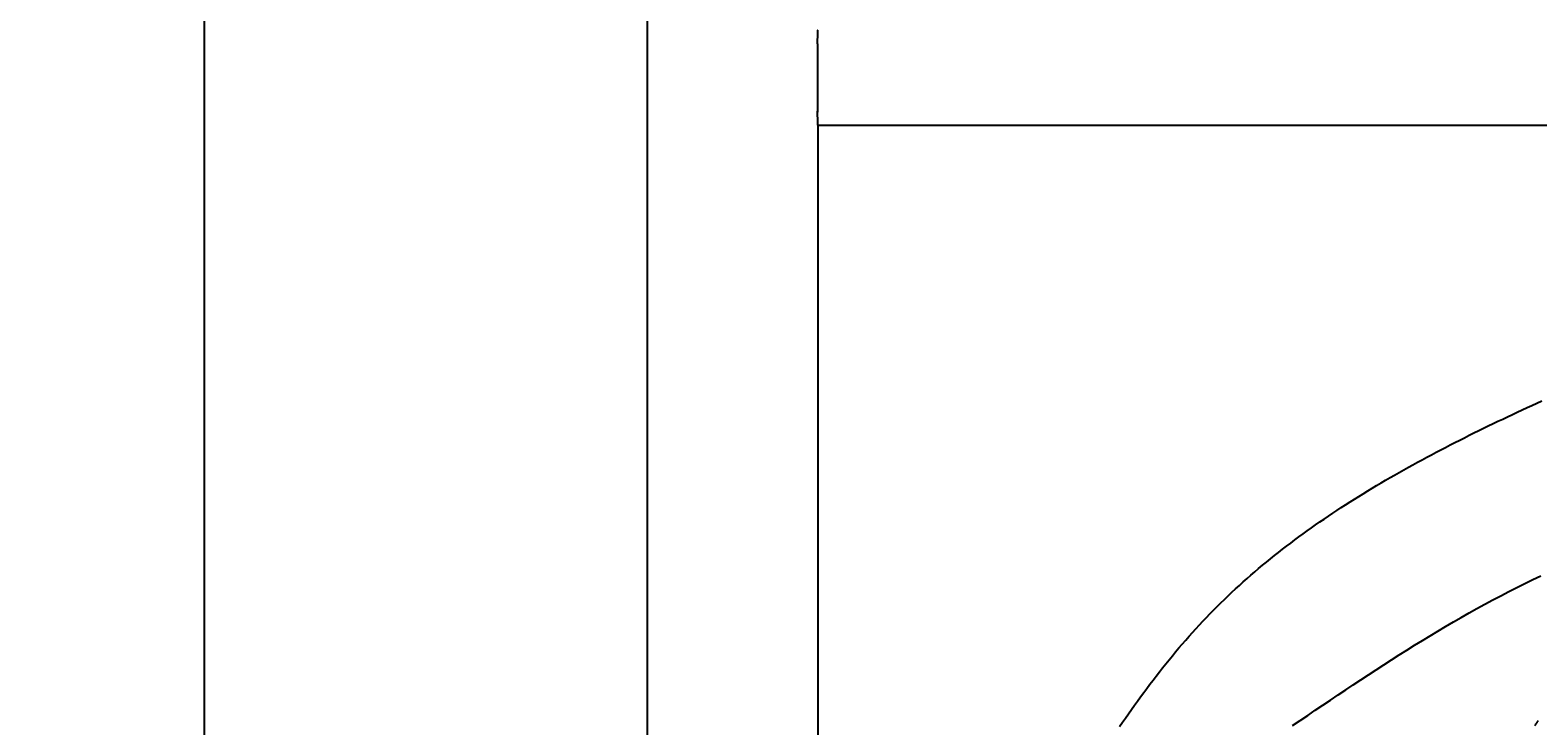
# Model space of a CAD drawing. Extents: x 715 to 7297, y 267 to 3528.
# Tile 13 of 65: x 715 to 1589, y 2589 to 2992. Entities that reach past the tile are written whole.
import ezdxf

# ---------------------------------------------------------------- set-up
doc = ezdxf.new("R2010")
doc.units = 0
doc.layers.get('0').update_dxf_attribs({"linetype": 'CONTINUOUS'})
doc.layers.get('DEFPOINTS').update_dxf_attribs({"linetype": 'CONTINUOUS'})
for name, color, linetype in [('4', 3, 'CONTINUOUS'), ('5', 3, 'CONTINUOUS'), ('CAR', 10, 'CONTINUOUS')]:
    doc.layers.add(name, color=color, linetype=linetype)
doc.styles.get("Standard").update_dxf_attribs({"font": 'ISOCP.SHX'})
doc.dimstyles.get("Standard").update_dxf_attribs({"dimtxt": 2.5, "dimasz": 2.5, "dimexe": 1.25, "dimexo": 0.625, "dimtad": 1, "dimcen": 2.5, "dimazin": 3, "dimtfac": 1, "dimtmove": 0, "dimatfit": 3})

# ---------------------------------------------------------------- blocks, each defined once
blk = doc.blocks.new('PUNKT')
at = {"layer": '4', "color": 0, "linetype": 'BYBLOCK'}
blk.add_line((-0.5, 0), (-1, 0), dxfattribs=at)
at = {"layer": '4', "color": 0, "linetype": 'BYBLOCK', "const_width": 0.5}
blk.add_lwpolyline([(-0.25, 0, 1), (0.25, 0, 1)], format="xyb", close=True, dxfattribs=at)
blk = doc.blocks.new('*U15')
at = {"layer": '5', "color": 2}
blk.add_text('280', height=70, rotation=90, dxfattribs=at).set_placement((785.85, 1614.63))
blk = doc.blocks.new('*D4')
at = {"layer": '5'}
for p, q in [((1352.73, 3087.27), (775.85, 3087.27)), ((815.85, 327.27), (815.85, 3047.27)), ((1352.77, 287.27), (775.85, 287.27))]:
    blk.add_line(p, q, dxfattribs=at)
at = {"layer": 'DEFPOINTS', "color": 0}
for p in [(815.85, 3087.27), (1372.73, 3087.27), (1372.77, 287.27)]:
    blk.add_point(p, dxfattribs=at)
blk.add_blockref('*U15', (0, 0))
at = {"layer": '5', "xscale": 40, "yscale": 40, "zscale": 40}
for p, rotation in [((815.85, 3087.27), 90), ((815.85, 287.27), 270)]:
    blk.add_blockref('PUNKT', p, dxfattribs=dict(at, rotation=rotation))

msp = doc.modelspace()

# ---------------------------------------------------------------- linework, layer by layer
for p, q in [((1072.775, 337.271), (1072.775, 3037.271)), ((1171.533, 2984.271), (1171.533, 2945.271)), ((1171.533, 2945.271), (1171.533, 2944.771)), ((1171.672, 2937.271), (1171.721, 437.271)), ((1171.672, 2937.271), (1533.302, 2937.271)), ((1533.302, 2937.271), (6020.477, 2937.271))]:
    msp.add_line(p, q)
for points in [[(1171.53, 2984.27, 0), (1171.53, 2984.37, 0), (1171.53, 2984.47, 0), (1171.53, 2984.57, 0), (1171.53, 2984.66, 0), (1171.53, 2984.76, 0), (1171.53, 2984.86, 0), (1171.53, 2984.96, 0), (1171.53, 2985.06, 0), (1171.53, 2985.15, 0), (1171.53, 2985.25, 0), (1171.53, 2985.35, 0), (1171.53, 2985.44, 0), (1171.53, 2985.54, 0), (1171.53, 2985.64, 0), (1171.54, 2985.74, 0), (1171.54, 2985.83, 0), (1171.54, 2985.93, 0), (1171.54, 2986.02, 0), (1171.54, 2986.12, 0), (1171.54, 2986.21, 0), (1171.54, 2986.31, 0), (1171.54, 2986.4, 0), (1171.54, 2986.5, 0), (1171.54, 2986.59, 0), (1171.54, 2986.69, 0), (1171.54, 2986.78, 0), (1171.54, 2986.87, 0), (1171.54, 2986.97, 0), (1171.54, 2987.06, 0), (1171.54, 2987.15, 0), (1171.54, 2987.24, 0), (1171.54, 2987.33, 0), (1171.54, 2987.42, 0), (1171.54, 2987.51, 0), (1171.55, 2987.6, 0), (1171.55, 2987.69, 0), (1171.55, 2987.78, 0), (1171.55, 2987.87, 0), (1171.55, 2987.96, 0), (1171.55, 2988.04, 0), (1171.55, 2988.13, 0), (1171.55, 2988.21, 0), (1171.55, 2988.3, 0), (1171.55, 2988.38, 0), (1171.55, 2988.47, 0), (1171.55, 2988.55, 0), (1171.56, 2988.63, 0), (1171.56, 2988.72, 0), (1171.56, 2988.8, 0), (1171.56, 2988.88, 0), (1171.56, 2988.96, 0), (1171.56, 2989.04, 0), (1171.56, 2989.12, 0), (1171.56, 2989.19, 0), (1171.56, 2989.27, 0), (1171.56, 2989.35, 0), (1171.57, 2989.42, 0), (1171.57, 2989.5, 0), (1171.57, 2989.57, 0), (1171.57, 2989.64, 0), (1171.57, 2989.72, 0), (1171.57, 2989.79, 0), (1171.57, 2989.86, 0), (1171.57, 2989.93, 0), (1171.57, 2990, 0), (1171.58, 2990.07, 0), (1171.58, 2990.13, 0), (1171.58, 2990.2, 0), (1171.58, 2990.26, 0), (1171.58, 2990.33, 0), (1171.58, 2990.39, 0), (1171.58, 2990.46, 0), (1171.59, 2990.52, 0), (1171.59, 2990.58, 0), (1171.59, 2990.64, 0), (1171.59, 2990.7, 0), (1171.59, 2990.75, 0), (1171.59, 2990.81, 0), (1171.59, 2990.87, 0), (1171.59, 2990.92, 0), (1171.6, 2990.98, 0), (1171.6, 2991.03, 0), (1171.6, 2991.08, 0), (1171.6, 2991.13, 0), (1171.6, 2991.18, 0), (1171.6, 2991.23, 0), (1171.6, 2991.28, 0), (1171.61, 2991.33, 0), (1171.61, 2991.37, 0), (1171.61, 2991.42, 0), (1171.61, 2991.46, 0), (1171.61, 2991.5, 0), (1171.61, 2991.54, 0), (1171.62, 2991.58, 0), (1171.62, 2991.62, 0), (1171.62, 2991.66, 0), (1171.62, 2991.7, 0), (1171.62, 2991.74, 0), (1171.62, 2991.77, 0), (1171.63, 2991.8, 0), (1171.63, 2991.84, 0), (1171.63, 2991.87, 0), (1171.63, 2991.9, 0), (1171.63, 2991.93, 0), (1171.63, 2991.95, 0), (1171.64, 2991.98, 0), (1171.64, 2992.01, 0), (1171.64, 2992.03, 0), (1171.64, 2992.05, 0), (1171.64, 2992.08, 0), (1171.64, 2992.1, 0), (1171.65, 2992.12, 0), (1171.65, 2992.14, 0), (1171.65, 2992.15, 0), (1171.65, 2992.17, 0), (1171.65, 2992.18, 0), (1171.65, 2992.2, 0), (1171.66, 2992.21, 0), (1171.66, 2992.22, 0), (1171.66, 2992.23, 0), (1171.66, 2992.24, 0), (1171.66, 2992.25, 0), (1171.66, 2992.26, 0), (1171.67, 2992.26, 0), (1171.67, 2992.27, 0), (1171.67, 2992.27, 0), (1171.67, 2992.27, 0), (1171.67, 2992.27, 0)], [(1171.67, 2937.27, 0), (1171.67, 2937.27, 0), (1171.67, 2937.27, 0), (1171.67, 2937.28, 0), (1171.67, 2937.28, 0), (1171.66, 2937.29, 0), (1171.66, 2937.29, 0), (1171.66, 2937.3, 0), (1171.66, 2937.31, 0), (1171.66, 2937.32, 0), (1171.66, 2937.33, 0), (1171.65, 2937.34, 0), (1171.65, 2937.36, 0), (1171.65, 2937.37, 0), (1171.65, 2937.39, 0), (1171.65, 2937.41, 0), (1171.65, 2937.42, 0), (1171.64, 2937.44, 0), (1171.64, 2937.47, 0), (1171.64, 2937.49, 0), (1171.64, 2937.51, 0), (1171.64, 2937.54, 0), (1171.64, 2937.56, 0), (1171.63, 2937.59, 0), (1171.63, 2937.62, 0), (1171.63, 2937.64, 0), (1171.63, 2937.67, 0), (1171.63, 2937.71, 0), (1171.63, 2937.74, 0), (1171.62, 2937.77, 0), (1171.62, 2937.81, 0), (1171.62, 2937.84, 0), (1171.62, 2937.88, 0), (1171.62, 2937.92, 0), (1171.62, 2937.96, 0), (1171.61, 2938, 0), (1171.61, 2938.04, 0), (1171.61, 2938.08, 0), (1171.61, 2938.13, 0), (1171.61, 2938.17, 0), (1171.61, 2938.22, 0), (1171.6, 2938.26, 0), (1171.6, 2938.31, 0), (1171.6, 2938.36, 0), (1171.6, 2938.41, 0), (1171.6, 2938.46, 0), (1171.6, 2938.51, 0), (1171.6, 2938.57, 0), (1171.59, 2938.62, 0), (1171.59, 2938.67, 0), (1171.59, 2938.73, 0), (1171.59, 2938.79, 0), (1171.59, 2938.85, 0), (1171.59, 2938.9, 0), (1171.59, 2938.96, 0), (1171.59, 2939.03, 0), (1171.58, 2939.09, 0), (1171.58, 2939.15, 0), (1171.58, 2939.21, 0), (1171.58, 2939.28, 0), (1171.58, 2939.34, 0), (1171.58, 2939.41, 0), (1171.58, 2939.48, 0), (1171.57, 2939.55, 0), (1171.57, 2939.61, 0), (1171.57, 2939.68, 0), (1171.57, 2939.75, 0), (1171.57, 2939.83, 0), (1171.57, 2939.9, 0), (1171.57, 2939.97, 0), (1171.57, 2940.05, 0), (1171.57, 2940.12, 0), (1171.56, 2940.2, 0), (1171.56, 2940.27, 0), (1171.56, 2940.35, 0), (1171.56, 2940.43, 0), (1171.56, 2940.51, 0), (1171.56, 2940.58, 0), (1171.56, 2940.66, 0), (1171.56, 2940.75, 0), (1171.56, 2940.83, 0), (1171.56, 2940.91, 0), (1171.55, 2940.99, 0), (1171.55, 2941.07, 0), (1171.55, 2941.16, 0), (1171.55, 2941.24, 0), (1171.55, 2941.33, 0), (1171.55, 2941.41, 0), (1171.55, 2941.5, 0), (1171.55, 2941.59, 0), (1171.55, 2941.67, 0), (1171.55, 2941.76, 0), (1171.55, 2941.85, 0), (1171.55, 2941.94, 0), (1171.54, 2942.03, 0), (1171.54, 2942.12, 0), (1171.54, 2942.21, 0), (1171.54, 2942.3, 0), (1171.54, 2942.39, 0), (1171.54, 2942.48, 0), (1171.54, 2942.58, 0), (1171.54, 2942.67, 0), (1171.54, 2942.76, 0), (1171.54, 2942.86, 0), (1171.54, 2942.95, 0), (1171.54, 2943.04, 0), (1171.54, 2943.14, 0), (1171.54, 2943.23, 0), (1171.54, 2943.33, 0), (1171.54, 2943.42, 0), (1171.54, 2943.52, 0), (1171.54, 2943.61, 0), (1171.54, 2943.71, 0), (1171.54, 2943.81, 0), (1171.53, 2943.9, 0), (1171.53, 2944, 0), (1171.53, 2944.1, 0), (1171.53, 2944.19, 0), (1171.53, 2944.29, 0), (1171.53, 2944.39, 0), (1171.53, 2944.49, 0), (1171.53, 2944.58, 0), (1171.53, 2944.68, 0), (1171.53, 2944.78, 0), (1171.53, 2944.88, 0), (1171.53, 2944.98, 0), (1171.53, 2945.07, 0), (1171.53, 2945.17, 0), (1171.53, 2945.27, 0)]]:
    msp.add_polyline3d(points)
at = {"layer": 'CAR'}
for points in [[(1346.68, 2588.53, 0), (1348.4, 2591.04, 0), (1350.13, 2593.53, 0), (1351.87, 2596.01, 0), (1353.62, 2598.49, 0), (1355.38, 2600.95, 0), (1357.14, 2603.4, 0), (1358.92, 2605.85, 0), (1360.71, 2608.28, 0), (1362.51, 2610.69, 0), (1364.32, 2613.1, 0), (1366.14, 2615.49, 0), (1367.98, 2617.87, 0), (1369.83, 2620.24, 0), (1371.68, 2622.6, 0), (1373.56, 2624.94, 0), (1375.44, 2627.26, 0), (1377.34, 2629.58, 0), (1379.25, 2631.87, 0), (1381.18, 2634.15, 0), (1383.11, 2636.42, 0), (1385.07, 2638.67, 0), (1387.04, 2640.91, 0), (1389.02, 2643.13, 0), (1391.02, 2645.33, 0), (1393.03, 2647.51, 0), (1395.06, 2649.68, 0), (1397.11, 2651.83, 0), (1399.17, 2653.97, 0), (1401.25, 2656.08, 0), (1403.35, 2658.18, 0), (1405.46, 2660.26, 0), (1407.59, 2662.32, 0), (1409.73, 2664.37, 0), (1411.89, 2666.4, 0), (1414.06, 2668.41, 0), (1416.25, 2670.41, 0), (1418.45, 2672.39, 0), (1420.67, 2674.36, 0), (1422.9, 2676.31, 0), (1425.15, 2678.24, 0), (1427.41, 2680.16, 0), (1429.68, 2682.06, 0), (1431.97, 2683.95, 0), (1434.27, 2685.82, 0), (1436.59, 2687.68, 0), (1438.92, 2689.52, 0), (1441.26, 2691.35, 0), (1443.62, 2693.17, 0), (1445.99, 2694.97, 0), (1448.37, 2696.75, 0), (1450.76, 2698.53, 0), (1453.17, 2700.29, 0), (1455.59, 2702.03, 0), (1458.02, 2703.77, 0), (1460.46, 2705.48, 0), (1462.92, 2707.19, 0), (1465.39, 2708.89, 0), (1467.87, 2710.57, 0), (1470.36, 2712.24, 0), (1472.86, 2713.89, 0), (1475.37, 2715.54, 0), (1477.89, 2717.17, 0), (1480.43, 2718.79, 0), (1482.97, 2720.4, 0), (1485.53, 2722, 0), (1488.09, 2723.59, 0), (1490.67, 2725.17, 0), (1493.25, 2726.73, 0), (1495.85, 2728.29, 0), (1498.45, 2729.83, 0), (1501.07, 2731.36, 0), (1503.69, 2732.89, 0), (1506.33, 2734.4, 0), (1508.97, 2735.91, 0), (1511.62, 2737.4, 0), (1514.28, 2738.89, 0), (1516.95, 2740.36, 0), (1519.62, 2741.83, 0), (1522.31, 2743.29, 0), (1525, 2744.74, 0), (1527.7, 2746.18, 0), (1530.41, 2747.61, 0), (1533.13, 2749.03, 0), (1535.85, 2750.45, 0), (1538.58, 2751.86, 0), (1541.32, 2753.26, 0), (1544.07, 2754.65, 0), (1546.82, 2756.03, 0), (1549.58, 2757.41, 0), (1552.34, 2758.78, 0), (1555.11, 2760.15, 0), (1557.89, 2761.5, 0), (1560.68, 2762.86, 0), (1563.46, 2764.2, 0), (1566.26, 2765.54, 0), (1569.06, 2766.87, 0), (1571.87, 2768.2, 0), (1574.68, 2769.52, 0), (1577.49, 2770.83, 0), (1580.32, 2772.14, 0), (1583.14, 2773.45, 0), (1585.97, 2774.75, 0), (1588.81, 2776.04, 0), (1591.65, 2777.33, 0)], [(1447.05, 2589.15, 0), (1451.45, 2592.12, 0), (1455.86, 2595.09, 0), (1460.26, 2598.06, 0), (1464.67, 2601.02, 0), (1469.08, 2603.98, 0), (1473.49, 2606.93, 0), (1477.91, 2609.87, 0), (1482.33, 2612.8, 0), (1486.75, 2615.72, 0), (1491.18, 2618.63, 0), (1495.62, 2621.52, 0), (1500.06, 2624.39, 0), (1504.51, 2627.25, 0), (1508.97, 2630.08, 0), (1513.43, 2632.89, 0), (1517.91, 2635.69, 0), (1522.39, 2638.45, 0), (1526.89, 2641.19, 0), (1531.39, 2643.91, 0), (1535.91, 2646.59, 0), (1540.44, 2649.25, 0), (1544.98, 2651.87, 0), (1549.53, 2654.46, 0), (1554.1, 2657.02, 0), (1558.68, 2659.53, 0), (1563.27, 2662.02, 0), (1567.89, 2664.46, 0), (1572.51, 2666.86, 0), (1577.16, 2669.22, 0), (1581.82, 2671.53, 0), (1586.5, 2673.8, 0), (1591.2, 2676.02, 0)], [(1589.51, 2591.99, 0), (1589.35, 2591.76, 0), (1589.2, 2591.53, 0), (1589.04, 2591.29, 0), (1588.89, 2591.06, 0), (1588.74, 2590.83, 0), (1588.59, 2590.59, 0), (1588.44, 2590.36, 0), (1588.29, 2590.12, 0), (1588.13, 2589.89, 0), (1587.98, 2589.65, 0), (1587.83, 2589.41, 0), (1587.69, 2589.18, 0), (1587.54, 2588.94, 0)]]:
    msp.add_polyline3d(points, dxfattribs=at)

# ---------------------------------------------------------------- dimensions: what is measured, and where the dimension line sits
at = {"layer": '5'}
dim = msp.add_linear_dim(base=(815.852, 3087.271), p1=(1372.775, 287.271), p2=(1372.73, 3087.271), angle=90, dimstyle='Standard', dxfattribs=at)
dim.commit()
dim.dimension.update_dxf_attribs({"geometry": '*D4', "text_midpoint": (750.845, 1687.271)})

doc.saveas('drawing.dxf')
